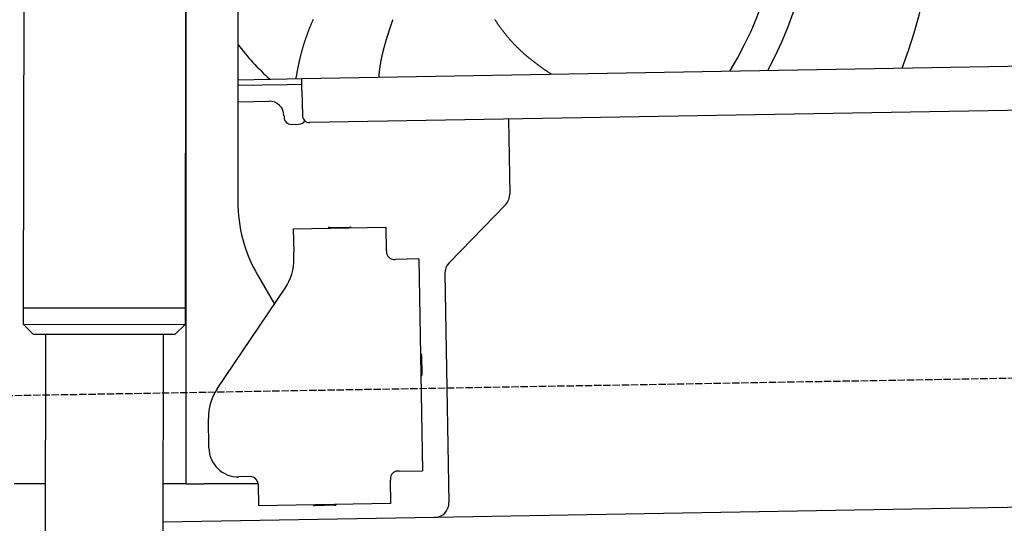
# Model space of a CAD drawing. Extents: x 1073 to 6773, y 6091 to 11716.
# Tile 53 of 78: x 4459 to 5128, y 8046 to 8388. Entities that reach past the tile are written whole.
import ezdxf

# ---------------------------------------------------------------- set-up
doc = ezdxf.new("R2010")
doc.units = 0
doc.linetypes.add('GEN3', pattern=[6.25, 5, -1.25])
doc.layers.get('0').update_dxf_attribs({"linetype": 'CONTINUOUS'})
doc.layers.add('3', color=6, linetype='GEN3')
doc.layers.add('CAR', color=10, linetype='CONTINUOUS')

msp = doc.modelspace()

# ---------------------------------------------------------------- linework, layer by layer
for p, q in [((4574.51, 10106.39), (4571.79, 8191.9)), ((4464.15, 9872.48), (4461.79, 8192.07)), ((4572.57, 8072.48), (4572.57, 8696.99)), ((4607.57, 8415.85), (4607.57, 8264.54)), ((4651.05, 8348.01), (6015.84, 8371.83)), ((4607.57, 8347.25), (4641.05, 8347.84)), ((4641.05, 8347.84), (4651.05, 8348.01)), ((4651.19, 8340.01), (4651.05, 8348.01)), ((4641.12, 8343.84), (4607.57, 8343.25)), ((4651.12, 8344.01), (4641.12, 8343.84)), ((4651.19, 8340.01), (4651.48, 8323.02)), ((6011.36, 8341.75), (4656.57, 8318.1)), ((4607.57, 8332.25), (4628.81, 8332.62)), ((4638.99, 8322.8), (4639, 8321.8)), ((4791.55, 8320.46), (4792.44, 8269.61)), ((4644.09, 8316.89), (4649.09, 8316.97)), ((4789.63, 8262.49), (4751.18, 8222.67)), ((4645.33, 8245.9), (4708.32, 8247)), ((4645.33, 8245.9), (4645.61, 8229.9)), ((4669.82, 8246.82), (4683.81, 8247.07)), ((4708.6, 8231), (4708.32, 8247)), ((4708.6, 8231), (4708.62, 8230)), ((4645.68, 8225.66), (4645.61, 8229.9)), ((4713.7, 8225.09), (4714.7, 8225.1)), ((4730.7, 8225.38), (4714.7, 8225.1)), ((4730.7, 8225.38), (4733.21, 8081.4)), ((4620.96, 8214.54), (4632.43, 8194.69)), ((4748.37, 8215.55), (4751.09, 8059.71)), ((4593.55, 8137.05), (4639.7, 8205.48)), ((4461.79, 8192.07), (4461.77, 8181.07)), ((4571.79, 8191.9), (4461.79, 8192.07)), ((4461.79, 8192.07), (4571.79, 8191.9)), ((4571.79, 8191.9), (4571.77, 8180.9)), ((4461.77, 8181.07), (4571.77, 8180.9)), ((4468.76, 8174.06), (4461.77, 8181.07)), ((4564.76, 8173.91), (4571.77, 8180.9)), ((4564.76, 8173.91), (4468.76, 8174.06)), ((4476.91, 8174.04), (4474.18, 6353.98)), ((4556.91, 8173.92), (4554.18, 6353.98)), ((4732.33, 8160.4), (4732.58, 8146.4)), ((4587.92, 8096.87), (4587.57, 8116.87)), ((4616.27, 8077.36), (4608.27, 8077.22)), ((4717.22, 8081.13), (4716.22, 8081.11)), ((4717.22, 8081.13), (4733.21, 8081.4)), ((4463.57, 8072.48), (4455.57, 8072.48)), ((4476.6, 8072.48), (4463.57, 8072.48)), ((4572.57, 8072.48), (4556.6, 8072.48)), ((4572.57, 8072.48), (4584.57, 8072.48)), ((4621.35, 8072.48), (4584.57, 8072.48)), ((4621.35, 8072.45), (4621.61, 8057.45)), ((4711.3, 8076.02), (4711.32, 8075.02)), ((4711.6, 8059.02), (4711.32, 8075.02)), ((5936.09, 8070.4), (4741.27, 8049.54)), ((4711.6, 8059.02), (4621.61, 8057.45)), ((4673.61, 8057.86), (4659.62, 8057.62)), ((4741.27, 8049.54), (4556.56, 8046.32))]:
    msp.add_line(p, q)
msp.add_polyline3d([(4621.35, 8072.45, 0), (4621.35, 8072.46, 0), (4621.35, 8072.47, 0), (4621.35, 8072.47, 0), (4621.35, 8072.48, 0), (4621.35, 8072.49, 0), (4621.35, 8072.5, 0), (4621.35, 8072.51, 0), (4621.35, 8072.51, 0), (4621.35, 8072.52, 0), (4621.35, 8072.53, 0), (4621.35, 8072.54, 0), (4621.35, 8072.54, 0), (4621.35, 8072.55, 0), (4621.35, 8072.56, 0), (4621.35, 8072.57, 0), (4621.35, 8072.57, 0), (4621.35, 8072.58, 0), (4621.35, 8072.59, 0), (4621.35, 8072.6, 0), (4621.35, 8072.61, 0), (4621.35, 8072.61, 0), (4621.35, 8072.62, 0), (4621.35, 8072.63, 0), (4621.35, 8072.64, 0), (4621.35, 8072.64, 0), (4621.34, 8072.65, 0), (4621.34, 8072.66, 0), (4621.34, 8072.67, 0), (4621.34, 8072.68, 0), (4621.34, 8072.68, 0), (4621.34, 8072.69, 0), (4621.34, 8072.7, 0), (4621.34, 8072.71, 0), (4621.34, 8072.72, 0), (4621.34, 8072.72, 0), (4621.34, 8072.73, 0), (4621.34, 8072.74, 0), (4621.34, 8072.75, 0), (4621.34, 8072.75, 0), (4621.34, 8072.76, 0), (4621.34, 8072.77, 0), (4621.34, 8072.78, 0), (4621.34, 8072.79, 0), (4621.33, 8072.79, 0), (4621.33, 8072.8, 0), (4621.33, 8072.81, 0), (4621.33, 8072.82, 0), (4621.33, 8072.83, 0), (4621.33, 8072.83, 0), (4621.33, 8072.84, 0), (4621.33, 8072.85, 0), (4621.33, 8072.86, 0), (4621.33, 8072.86, 0), (4621.33, 8072.87, 0), (4621.33, 8072.88, 0), (4621.33, 8072.89, 0), (4621.32, 8072.9, 0), (4621.32, 8072.9, 0), (4621.32, 8072.91, 0), (4621.32, 8072.92, 0), (4621.32, 8072.93, 0), (4621.32, 8072.94, 0), (4621.32, 8072.94, 0), (4621.32, 8072.95, 0), (4621.32, 8072.96, 0), (4621.32, 8072.97, 0), (4621.32, 8072.97, 0), (4621.31, 8072.98, 0), (4621.31, 8072.99, 0), (4621.31, 8073, 0), (4621.31, 8073.01, 0), (4621.31, 8073.01, 0), (4621.31, 8073.02, 0), (4621.31, 8073.03, 0), (4621.31, 8073.04, 0), (4621.31, 8073.05, 0), (4621.31, 8073.05, 0), (4621.3, 8073.06, 0), (4621.3, 8073.07, 0), (4621.3, 8073.08, 0), (4621.3, 8073.09, 0), (4621.3, 8073.09, 0), (4621.3, 8073.1, 0), (4621.3, 8073.11, 0), (4621.3, 8073.12, 0), (4621.29, 8073.12, 0), (4621.29, 8073.13, 0), (4621.29, 8073.14, 0), (4621.29, 8073.15, 0), (4621.29, 8073.16, 0), (4621.29, 8073.16, 0), (4621.29, 8073.17, 0), (4621.29, 8073.18, 0), (4621.28, 8073.19, 0), (4621.28, 8073.2, 0), (4621.28, 8073.2, 0), (4621.28, 8073.21, 0), (4621.28, 8073.22, 0), (4621.28, 8073.23, 0), (4621.28, 8073.24, 0), (4621.28, 8073.24, 0), (4621.27, 8073.25, 0), (4621.27, 8073.26, 0), (4621.27, 8073.27, 0), (4621.27, 8073.28, 0), (4621.27, 8073.28, 0), (4621.27, 8073.29, 0), (4621.26, 8073.3, 0), (4621.26, 8073.31, 0), (4621.26, 8073.31, 0), (4621.26, 8073.32, 0), (4621.26, 8073.33, 0), (4621.26, 8073.34, 0), (4621.26, 8073.35, 0), (4621.25, 8073.35, 0), (4621.25, 8073.36, 0), (4621.25, 8073.37, 0), (4621.25, 8073.38, 0), (4621.25, 8073.39, 0), (4621.25, 8073.39, 0), (4621.24, 8073.4, 0), (4621.24, 8073.41, 0), (4621.24, 8073.42, 0), (4621.24, 8073.43, 0), (4621.24, 8073.43, 0), (4621.24, 8073.44, 0), (4621.23, 8073.45, 0)])
for centre, radius, start, end in [((4628.99, 8322.62), 10, 1, 91), ((4644, 8321.88), 5, 181, 271), ((4649, 8321.97), 5, 271, 327.76328), ((4656.48, 8323.1), 5, 181, 271), ((4707.57, 8264.54), 100, 180, 210), ((4782.44, 8269.43), 10, 316, 1), ((4669.83, 8245.82), 1, 91, 151), ((4683.83, 8246.07), 1, 31, 91), ((4571.57, 8223.48), 2, 60, 82.15858), ((4610.69, 8225.05), 35, 326, 1), ((4713.62, 8230.09), 5, 181, 271), ((4758.37, 8215.72), 10, 136, 181), ((4571.57, 8201.48), 2, 276.68493, 300), ((4731.33, 8160.38), 1, 1, 61), ((4731.58, 8146.39), 1, 301, 1), ((4622.57, 8117.48), 35, 146, 181), ((4607.92, 8097.22), 20, 181, 271), ((4616.35, 8072.36), 5, 12.53696, 91), ((4716.3, 8076.11), 5, 91, 181), ((4659.6, 8058.62), 1, 211, 271), ((4673.6, 8058.86), 1, 271, 331), ((4741.1, 8059.54), 10, 271, 1)]:
    msp.add_arc(centre, radius, start, end)
at = {"layer": '3'}
msp.add_line((1175.28, 8075.31), (6230.44, 8163.55), dxfattribs=at)
at = {"layer": 'CAR'}
for points in [[(4647.21, 8347.94, 0), (4647.29, 8348.43, 0), (4647.37, 8348.91, 0), (4647.45, 8349.39, 0), (4647.53, 8349.88, 0), (4647.61, 8350.36, 0), (4647.7, 8350.84, 0), (4647.78, 8351.32, 0), (4647.87, 8351.8, 0), (4647.96, 8352.28, 0), (4648.04, 8352.76, 0), (4648.13, 8353.23, 0), (4648.22, 8353.71, 0), (4648.32, 8354.19, 0), (4648.41, 8354.66, 0), (4648.5, 8355.14, 0), (4648.6, 8355.61, 0), (4648.69, 8356.09, 0), (4648.79, 8356.56, 0), (4648.89, 8357.04, 0), (4648.99, 8357.51, 0), (4649.09, 8357.98, 0), (4649.19, 8358.45, 0), (4649.3, 8358.92, 0), (4649.4, 8359.39, 0), (4649.51, 8359.86, 0), (4649.62, 8360.33, 0), (4649.72, 8360.8, 0), (4649.83, 8361.27, 0), (4649.94, 8361.73, 0), (4650.06, 8362.2, 0), (4650.17, 8362.67, 0), (4650.28, 8363.13, 0), (4650.4, 8363.59, 0), (4650.52, 8364.06, 0), (4650.63, 8364.52, 0), (4650.75, 8364.98, 0), (4650.87, 8365.44, 0), (4651, 8365.91, 0), (4651.12, 8366.37, 0), (4651.24, 8366.83, 0), (4651.37, 8367.28, 0), (4651.5, 8367.74, 0), (4651.63, 8368.2, 0), (4651.76, 8368.66, 0), (4651.89, 8369.11, 0), (4652.02, 8369.57, 0), (4652.15, 8370.02, 0), (4652.29, 8370.48, 0), (4652.42, 8370.93, 0), (4652.56, 8371.38, 0), (4652.7, 8371.83, 0), (4652.84, 8372.28, 0), (4652.98, 8372.73, 0), (4653.13, 8373.18, 0), (4653.27, 8373.63, 0), (4653.42, 8374.08, 0), (4653.57, 8374.53, 0), (4653.72, 8374.97, 0), (4653.87, 8375.42, 0), (4654.02, 8375.86, 0), (4654.17, 8376.31, 0), (4654.33, 8376.75, 0), (4654.48, 8377.19, 0), (4654.64, 8377.64, 0), (4654.8, 8378.08, 0), (4654.96, 8378.52, 0), (4655.12, 8378.96, 0), (4655.28, 8379.39, 0), (4655.45, 8379.83, 0), (4655.62, 8380.27, 0), (4655.78, 8380.71, 0), (4655.95, 8381.14, 0), (4656.12, 8381.58, 0), (4656.3, 8382.01, 0), (4656.47, 8382.44, 0), (4656.65, 8382.88, 0), (4656.82, 8383.31, 0), (4657, 8383.74, 0), (4657.18, 8384.17, 0), (4657.36, 8384.6, 0), (4657.55, 8385.02, 0), (4657.73, 8385.45, 0), (4657.92, 8385.88, 0), (4658.11, 8386.3, 0), (4658.3, 8386.73, 0), (4658.49, 8387.15, 0), (4658.68, 8387.58, 0), (4658.88, 8388, 0), (4659.07, 8388.42, 0)], [(4703.58, 8348.93, 0), (4703.59, 8349.17, 0), (4703.61, 8349.42, 0), (4703.63, 8349.66, 0), (4703.64, 8349.91, 0), (4703.66, 8350.16, 0), (4703.68, 8350.4, 0), (4703.7, 8350.65, 0), (4703.72, 8350.89, 0), (4703.74, 8351.14, 0), (4703.76, 8351.39, 0), (4703.79, 8351.63, 0), (4703.81, 8351.88, 0), (4703.83, 8352.12, 0), (4703.86, 8352.37, 0), (4703.88, 8352.61, 0), (4703.91, 8352.86, 0), (4703.94, 8353.11, 0), (4703.96, 8353.35, 0), (4703.99, 8353.6, 0), (4704.02, 8353.84, 0), (4704.05, 8354.09, 0), (4704.08, 8354.34, 0), (4704.11, 8354.58, 0), (4704.14, 8354.83, 0), (4704.17, 8355.07, 0), (4704.21, 8355.32, 0), (4704.24, 8355.57, 0), (4704.27, 8355.81, 0), (4704.31, 8356.06, 0), (4704.34, 8356.3, 0), (4704.38, 8356.55, 0), (4704.42, 8356.8, 0), (4704.45, 8357.04, 0), (4704.49, 8357.29, 0), (4704.53, 8357.53, 0), (4704.57, 8357.78, 0), (4704.61, 8358.03, 0), (4704.65, 8358.27, 0), (4704.69, 8358.52, 0), (4704.74, 8358.76, 0), (4704.78, 8359.01, 0), (4704.82, 8359.26, 0), (4704.87, 8359.5, 0), (4704.91, 8359.75, 0), (4704.96, 8359.99, 0), (4705.01, 8360.24, 0), (4705.05, 8360.49, 0), (4705.1, 8360.73, 0), (4705.15, 8360.98, 0), (4705.2, 8361.22, 0), (4705.25, 8361.47, 0), (4705.3, 8361.72, 0), (4705.35, 8361.96, 0), (4705.4, 8362.21, 0), (4705.45, 8362.46, 0), (4705.5, 8362.7, 0), (4705.56, 8362.95, 0), (4705.61, 8363.19, 0), (4705.67, 8363.44, 0), (4705.72, 8363.69, 0), (4705.78, 8363.93, 0), (4705.83, 8364.18, 0), (4705.89, 8364.42, 0), (4705.95, 8364.67, 0), (4706, 8364.92, 0), (4706.06, 8365.16, 0), (4706.12, 8365.41, 0), (4706.18, 8365.66, 0), (4706.24, 8365.9, 0), (4706.3, 8366.15, 0), (4706.36, 8366.39, 0), (4706.42, 8366.64, 0), (4706.48, 8366.89, 0), (4706.55, 8367.13, 0), (4706.61, 8367.38, 0), (4706.67, 8367.62, 0), (4706.73, 8367.87, 0), (4706.8, 8368.12, 0), (4706.86, 8368.36, 0), (4706.93, 8368.61, 0), (4706.99, 8368.86, 0), (4707.06, 8369.1, 0), (4707.13, 8369.35, 0), (4707.19, 8369.59, 0), (4707.26, 8369.84, 0), (4707.33, 8370.09, 0), (4707.4, 8370.33, 0), (4707.46, 8370.58, 0), (4707.53, 8370.83, 0), (4707.6, 8371.07, 0), (4707.67, 8371.32, 0), (4707.74, 8371.56, 0), (4707.81, 8371.81, 0), (4707.88, 8372.06, 0), (4707.95, 8372.3, 0), (4708.02, 8372.55, 0), (4708.1, 8372.8, 0), (4708.17, 8373.04, 0), (4708.24, 8373.29, 0), (4708.31, 8373.54, 0), (4708.39, 8373.78, 0), (4708.46, 8374.03, 0), (4708.53, 8374.27, 0), (4708.61, 8374.52, 0), (4708.68, 8374.77, 0), (4708.76, 8375.01, 0), (4708.83, 8375.26, 0), (4708.91, 8375.51, 0), (4708.98, 8375.75, 0), (4709.06, 8376, 0), (4709.14, 8376.24, 0), (4709.21, 8376.49, 0), (4709.29, 8376.74, 0), (4709.37, 8376.98, 0), (4709.44, 8377.23, 0), (4709.52, 8377.48, 0), (4709.6, 8377.72, 0), (4709.68, 8377.97, 0), (4709.76, 8378.22, 0), (4709.83, 8378.46, 0), (4709.91, 8378.71, 0), (4709.99, 8378.95, 0), (4710.07, 8379.2, 0), (4710.15, 8379.45, 0), (4710.23, 8379.69, 0), (4710.31, 8379.94, 0), (4710.39, 8380.19, 0), (4710.47, 8380.43, 0), (4710.55, 8380.68, 0), (4710.63, 8380.93, 0), (4710.71, 8381.17, 0), (4710.79, 8381.42, 0), (4710.87, 8381.66, 0), (4710.95, 8381.91, 0), (4711.03, 8382.16, 0), (4711.11, 8382.4, 0), (4711.2, 8382.65, 0), (4711.28, 8382.9, 0), (4711.36, 8383.14, 0), (4711.44, 8383.39, 0), (4711.52, 8383.64, 0), (4711.6, 8383.88, 0), (4711.69, 8384.13, 0), (4711.77, 8384.37, 0), (4711.85, 8384.62, 0), (4711.93, 8384.87, 0), (4712.02, 8385.11, 0), (4712.1, 8385.36, 0), (4712.18, 8385.61, 0), (4712.26, 8385.85, 0), (4712.35, 8386.1, 0), (4712.43, 8386.35, 0), (4712.51, 8386.59, 0), (4712.59, 8386.84, 0), (4712.68, 8387.08, 0), (4712.76, 8387.33, 0), (4712.84, 8387.58, 0), (4712.93, 8387.82, 0), (4713.01, 8388.07, 0)], [(4820.82, 8350.97, 0), (4820.5, 8351.17, 0), (4820.18, 8351.38, 0), (4819.86, 8351.58, 0), (4819.54, 8351.78, 0), (4819.23, 8351.99, 0), (4818.91, 8352.19, 0), (4818.6, 8352.39, 0), (4818.28, 8352.6, 0), (4817.97, 8352.81, 0), (4817.66, 8353.01, 0), (4817.34, 8353.22, 0), (4817.03, 8353.43, 0), (4816.72, 8353.64, 0), (4816.41, 8353.85, 0), (4816.1, 8354.06, 0), (4815.79, 8354.27, 0), (4815.48, 8354.48, 0), (4815.17, 8354.69, 0), (4814.87, 8354.9, 0), (4814.56, 8355.12, 0), (4814.26, 8355.33, 0), (4813.95, 8355.54, 0), (4813.65, 8355.76, 0), (4813.34, 8355.98, 0), (4813.04, 8356.19, 0), (4812.74, 8356.41, 0), (4812.44, 8356.63, 0), (4812.14, 8356.85, 0), (4811.84, 8357.07, 0), (4811.54, 8357.29, 0), (4811.24, 8357.51, 0), (4810.94, 8357.73, 0), (4810.64, 8357.95, 0), (4810.35, 8358.17, 0), (4810.05, 8358.4, 0), (4809.76, 8358.62, 0), (4809.46, 8358.85, 0), (4809.17, 8359.07, 0), (4808.88, 8359.3, 0), (4808.58, 8359.53, 0), (4808.29, 8359.75, 0), (4808, 8359.98, 0), (4807.71, 8360.21, 0), (4807.42, 8360.44, 0), (4807.13, 8360.67, 0), (4806.85, 8360.9, 0), (4806.56, 8361.14, 0), (4806.27, 8361.37, 0), (4805.99, 8361.6, 0), (4805.7, 8361.84, 0), (4805.42, 8362.07, 0), (4805.14, 8362.31, 0), (4804.86, 8362.54, 0), (4804.57, 8362.78, 0), (4804.29, 8363.02, 0), (4804.01, 8363.26, 0), (4803.74, 8363.5, 0), (4803.46, 8363.74, 0), (4803.18, 8363.98, 0), (4802.9, 8364.22, 0), (4802.63, 8364.46, 0), (4802.35, 8364.71, 0), (4802.08, 8364.95, 0), (4801.8, 8365.2, 0), (4801.53, 8365.44, 0), (4801.26, 8365.69, 0), (4800.99, 8365.94, 0), (4800.72, 8366.19, 0), (4800.45, 8366.43, 0), (4800.18, 8366.68, 0), (4799.91, 8366.93, 0), (4799.65, 8367.19, 0), (4799.38, 8367.44, 0), (4799.12, 8367.69, 0), (4798.85, 8367.94, 0), (4798.59, 8368.2, 0), (4798.33, 8368.45, 0), (4798.06, 8368.71, 0), (4797.8, 8368.97, 0), (4797.54, 8369.23, 0), (4797.28, 8369.48, 0), (4797.02, 8369.74, 0), (4796.77, 8370, 0), (4796.51, 8370.26, 0), (4796.25, 8370.53, 0), (4796, 8370.79, 0), (4795.74, 8371.05, 0), (4795.49, 8371.32, 0), (4795.24, 8371.58, 0), (4794.99, 8371.85, 0), (4794.74, 8372.12, 0), (4794.49, 8372.38, 0), (4794.24, 8372.65, 0), (4793.99, 8372.92, 0), (4793.74, 8373.19, 0), (4793.5, 8373.46, 0), (4793.25, 8373.74, 0), (4793.01, 8374.01, 0), (4792.76, 8374.28, 0), (4792.52, 8374.56, 0), (4792.28, 8374.83, 0), (4792.04, 8375.11, 0), (4791.8, 8375.39, 0), (4791.56, 8375.66, 0), (4791.32, 8375.94, 0), (4791.08, 8376.22, 0), (4790.85, 8376.5, 0), (4790.61, 8376.79, 0), (4790.38, 8377.07, 0), (4790.14, 8377.35, 0), (4789.91, 8377.64, 0), (4789.68, 8377.92, 0), (4789.45, 8378.21, 0), (4789.22, 8378.49, 0), (4788.99, 8378.78, 0), (4788.76, 8379.07, 0), (4788.54, 8379.36, 0), (4788.31, 8379.65, 0), (4788.08, 8379.94, 0), (4787.86, 8380.24, 0), (4787.64, 8380.53, 0), (4787.41, 8380.82, 0), (4787.19, 8381.12, 0), (4786.97, 8381.41, 0), (4786.75, 8381.71, 0), (4786.53, 8382.01, 0), (4786.32, 8382.31, 0), (4786.1, 8382.61, 0), (4785.89, 8382.91, 0), (4785.67, 8383.21, 0), (4785.46, 8383.51, 0), (4785.24, 8383.82, 0), (4785.03, 8384.12, 0), (4784.82, 8384.42, 0), (4784.61, 8384.73, 0), (4784.4, 8385.04, 0), (4784.19, 8385.34, 0), (4783.98, 8385.65, 0), (4783.78, 8385.96, 0), (4783.57, 8386.27, 0), (4783.37, 8386.58, 0), (4783.16, 8386.89, 0), (4782.96, 8387.21, 0), (4782.76, 8387.52, 0), (4782.55, 8387.83, 0), (4782.35, 8388.15, 0)]]:
    msp.add_polyline3d(points, dxfattribs=at)
for centre, radius, start, end in [((4744.48, 8474.07), 336.4, 339.2951, 114.01653), ((4744.5, 8474.65), 254, 331.5238, 122.62187), ((4744.53, 8474.65), 231.91, 328.38561, 126.19816), ((4744.48, 8474.07), 336.4, 146.97207, 203.43987), ((4744.53, 8474.65), 171.52, 217.01069, 227.78239)]:
    msp.add_arc(centre, radius, start, end, dxfattribs=at)

doc.saveas('drawing.dxf')
